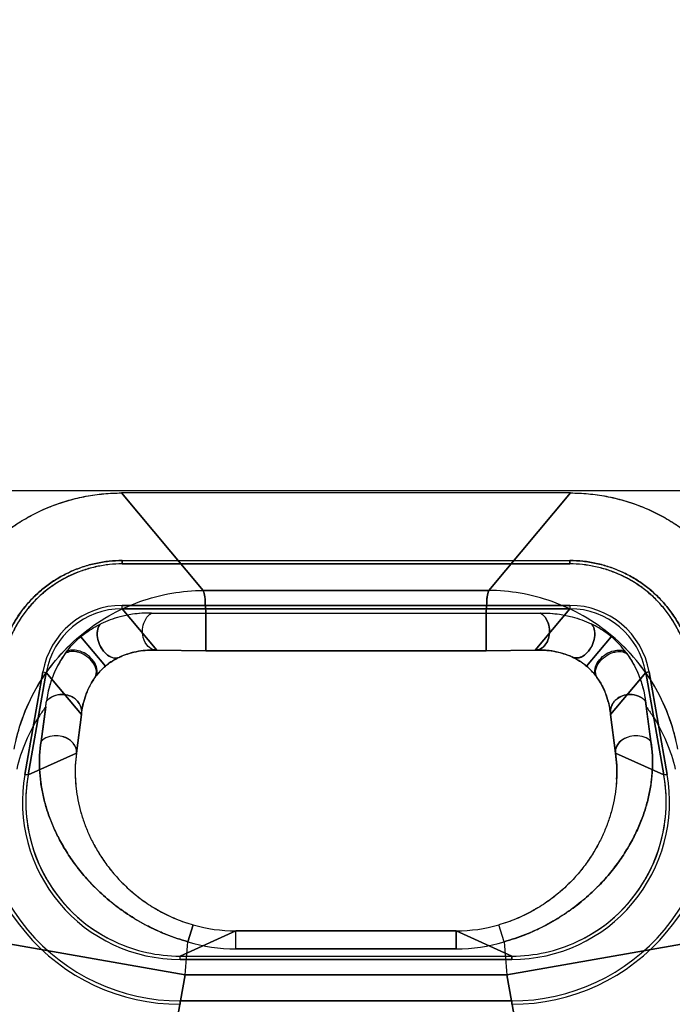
# Model space of a CAD drawing. Header units: millimetres. Extents: x 0 to 297, y 0 to 210.
# Tile 227 of 256: x 58.469 to 58.587, y 160.455 to 160.634. Entities that reach past the tile are written whole.
import ezdxf

# ---------------------------------------------------------------- set-up
doc = ezdxf.new("R2010")
doc.units = ezdxf.units.MM
doc.header["$LTSCALE"] = 16.335
doc.layers.get('0').update_dxf_attribs({"linetype": 'CONTINUOUS'})
for name, color, linetype in [('AXES_REF', 7, 'CONTINUOUS'), ('INTFCLR_1', 7, 'CONTINUOUS'), ('INTFCLR_144815', 7, 'CONTINUOUS'), ('INTFCLR_72935', 7, 'CONTINUOUS')]:
    doc.layers.add(name, color=color, linetype=linetype)

msp = doc.modelspace()

# ---------------------------------------------------------------- linework, layer by layer
at = {"color": 7, "linetype": 'Continuous'}
for radius in [6.787079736, 6.7865, 6.743039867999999]:
    msp.add_circle((57.4637311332, 154.7114782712), radius, dxfattribs=at)
msp.add_arc((57.4637311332, 154.7114782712), 6.72, 278.2771290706, 261.7228709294, dxfattribs=at)
at = {"layer": 'AXES_REF', "color": 9, "linetype": 'Continuous'}
msp.add_circle((57.4637311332, 154.7114782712), 6.191158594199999, dxfattribs=at)
at = {"layer": 'INTFCLR_1', "color": 9, "linetype": 'Continuous'}
for p, q in [((58.4871835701, 160.5479506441), (58.5020201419, 160.5302691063)), ((58.5538335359, 160.5302691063), (58.5686701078, 160.5479506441)), ((58.5538335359, 160.5302691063), (58.5020201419, 160.5302691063)), ((58.48728821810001, 160.5269503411), (58.4872881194, 160.527562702)), ((58.4872881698, 160.5269506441), (58.493584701, 160.5194467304)), ((58.56226897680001, 160.5194467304), (58.568565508, 160.5269506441)), ((58.5685655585, 160.527562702), (58.5685654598, 160.5269503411)), ((58.4926045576, 160.5261533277), (58.5024717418, 160.5260686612)), ((58.5024717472, 160.5192920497), (58.5024719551, 160.5260687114)), ((58.5533819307, 160.5260687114), (58.5024717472, 160.5260687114)), ((58.5533819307, 160.5260687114), (58.563249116, 160.5261533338)), ((58.5533819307, 160.5260687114), (58.5533819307, 160.5192920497)), ((58.4797718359, 160.5218722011), (58.4842550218, 160.5165405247)), ((58.57608187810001, 160.5218722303), (58.5715986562, 160.5165405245)), ((58.4935847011, 160.5194467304), (58.5024717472, 160.5192941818)), ((58.5024717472, 160.5192941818), (58.5533819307, 160.5192941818)), ((58.5533819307, 160.5192941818), (58.56226897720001, 160.5194467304)), ((58.4729065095, 160.5154950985), (58.4735095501, 160.5153886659)), ((58.479896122, 160.5077772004), (58.4735092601, 160.515388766)), ((58.58234441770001, 160.515388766), (58.5759575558, 160.5077772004)), ((58.5823441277, 160.5153886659), (58.5829471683, 160.5154950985)), ((58.4725645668, 160.5028765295), (58.4735559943, 160.5101640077)), ((58.5824204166, 160.5091888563), (58.5832891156, 160.5028765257)), ((58.478989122, 160.5007639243), (58.479896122, 160.5077772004)), ((58.5759575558, 160.5077772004), (58.5768645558, 160.5007639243)), ((58.4702310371, 160.4967970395), (58.478989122, 160.5007639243)), ((58.5768645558, 160.5007639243), (58.5856226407, 160.4967970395)), ((58.47023191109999, 160.4967969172), (58.46962880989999, 160.4969031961)), ((58.5862248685, 160.4969031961), (58.5856217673, 160.4967969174)), ((58.4992290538, 160.4665472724), (58.5001924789, 160.4696101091)), ((58.5566246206, 160.4665472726), (58.5556611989, 160.4696101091)), ((58.49780768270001, 160.4639506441), (58.5079155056, 160.4685288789)), ((58.5079155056, 160.4652659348), (58.5079155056, 160.468529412)), ((58.54793817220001, 160.4685288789), (58.5079155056, 160.4685288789)), ((58.54793817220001, 160.4652659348), (58.54793817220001, 160.468529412)), ((58.54793817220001, 160.4685288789), (58.5580459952, 160.4639506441)), ((58.498710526, 160.4605354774), (58.4643734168, 160.4665900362)), ((58.5914802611, 160.4665900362), (58.55714315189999, 160.4605354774)), ((58.4978078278, 160.4633403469), (58.4978075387, 160.4639527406)), ((58.5079155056, 160.4652659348), (58.54793817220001, 160.4652659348)), ((58.5580459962, 160.4639527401), (58.5580459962, 160.4633403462)), ((58.4777233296, 160.3415111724), (58.498710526, 160.4605354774)), ((58.55714315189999, 160.4605354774), (58.498710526, 160.4605354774)), ((58.55714315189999, 160.4605354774), (58.5781303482, 160.3415111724)), ((58.4978075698, 160.4558171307), (58.4978077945, 160.4552045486)), ((58.5580458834, 160.4552045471), (58.558046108, 160.4558171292))]:
    msp.add_line(p, q, dxfattribs=at)
at = {"layer": 'INTFCLR_1', "color": 6, "linetype": 'Continuous'}
for p, q in [((58.5686701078, 160.5479506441), (58.4871835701, 160.5479506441)), ((58.4872881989, 160.535689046), (58.4872881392, 160.5350758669)), ((58.4872881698, 160.5357006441), (58.568565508, 160.5357006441)), ((58.5685655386, 160.5350758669), (58.56856547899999, 160.535689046)), ((58.568565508, 160.5350882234), (58.4872881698, 160.5350882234)), ((58.4872881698, 160.5275630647), (58.568565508, 160.5275630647)), ((58.568565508, 160.5269506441), (58.4872881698, 160.5269506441)), ((58.4696279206, 160.4969033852), (58.4729061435, 160.5154951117)), ((58.4735092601, 160.515388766), (58.4702310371, 160.4967970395)), ((58.5856226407, 160.4967970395), (58.58234441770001, 160.515388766)), ((58.5829475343, 160.5154951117), (58.58622575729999, 160.4969033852)), ((58.49780768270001, 160.4639506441), (58.5580459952, 160.4639506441)), ((58.5580459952, 160.4633382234), (58.49780768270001, 160.4633382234)), ((58.49780768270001, 160.4558130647), (58.5580459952, 160.4558130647))]:
    msp.add_line(p, q, dxfattribs=at)
for centre, radius, start, end in [((58.4872860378, 160.5129617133), 0.0146009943, 89.9916341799, 170.0083660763), ((58.4872845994, 160.5129633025), 0.0139868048, 89.99785282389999, 170.001120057), ((58.56856764, 160.5129617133), 0.0146009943, 9.991633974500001, 90.0083661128), ((58.56856895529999, 160.5129634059), 0.0139868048, 9.9978529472, 90.0011212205), ((58.49779432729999, 160.4919398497), 0.0367352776, 170.0045491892, 270.020828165), ((58.4977943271, 160.4919398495), 0.0361226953, 170.0046259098, 270.0211814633), ((58.55805934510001, 160.4919398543), 0.0367352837, 269.9791803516, 9.9954422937), ((58.55805934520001, 160.4919398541), 0.0361227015, 269.9788274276, 9.9953652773), ((58.4977943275, 160.4919398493), 0.0285994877, 170.0058428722, 270.0267535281), ((58.4978328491, 160.4919418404), 0.0280271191, 170.0064731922, 194.9921375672), ((58.5580593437, 160.4919398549), 0.0285994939, 269.9732598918, 9.9941438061), ((58.5580719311, 160.4919346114), 0.0279758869, 294.9805463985, 10.0015757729), ((58.4977819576, 160.4919347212), 0.027976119, 195.0050156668, 245.0186708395), ((58.4978067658, 160.4919747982), 0.0280241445, 245.0199985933, 270.0018744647), ((58.5580473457, 160.4919728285), 0.0280221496, 269.997238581, 294.9808983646)]:
    msp.add_arc(centre, radius, start, end, dxfattribs=at)
at = {"layer": 'INTFCLR_1', "color": 9, "linetype": 'Continuous'}
for centre, radius, start, end in [((58.82087597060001, 160.5398105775), 0.2404136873, 187.0833764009, 187.3176962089), ((58.5041078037, 160.4973800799), 0.0253455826, 172.3276211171, 183.1010421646), ((58.5079149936, 160.4966479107), 0.0281190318, 254.0596422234, 270.0010433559), ((58.5479386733, 160.496647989), 0.0281191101, 269.9989789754, 285.9403354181), ((56.9227400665, 160.5994939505), 1.5820848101, 354.9610750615, 355.1796028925), ((58.5079249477, 160.4954142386), 0.0301483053, 253.2355811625, 269.9820556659), ((58.5479283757, 160.495416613), 0.0301506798, 270.0186165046, 286.7637561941), ((60.1324888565, 160.5994409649), 1.5814578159, 184.8203862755, 185.0390007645)]:
    msp.add_arc(centre, radius, start, end, dxfattribs=at)
at = {"layer": 'INTFCLR_1', "color": 6, "linetype": 'Continuous'}
for points, knots in [([(58.4528464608, 160.5191383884), (58.4530347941, 160.5202064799), (58.4535107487, 160.5223265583), (58.4545170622, 160.5254245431), (58.4558063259, 160.5284137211), (58.4573655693, 160.5312670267), (58.4591820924, 160.5339596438), (58.46123944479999, 160.5364697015), (58.4635206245, 160.5387766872), (58.4660060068, 160.5408609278), (58.4686744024, 160.5427048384), (58.471503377, 160.5442929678), (58.4744699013, 160.54561229), (58.4775488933, 160.5466502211), (58.4807129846, 160.5473987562), (58.4839337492, 160.547850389), (58.4861006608, 160.5479506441), (58.4871835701, 160.5479506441)], [0, 0, 0, 0, 0.0668459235, 0.1336927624, 0.2004837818, 0.2671935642, 0.3338090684, 0.4003837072, 0.4669352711, 0.5334824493, 0.6000118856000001, 0.6665555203, 0.7331501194, 0.7998260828, 0.8665291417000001, 0.9332563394, 1, 1, 1, 1]), ([(58.56867010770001, 160.5479506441), (58.5697546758, 160.5479506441), (58.57192519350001, 160.5478500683), (58.5751508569, 160.5473970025), (58.5783185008, 160.5466463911), (58.5813992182, 160.5456063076), (58.5843663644, 160.5442849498), (58.5871955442, 160.5426947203), (58.5898636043, 160.5408488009), (58.5923477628, 160.5387631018), (58.5946270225, 160.5364554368), (58.5966822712, 160.5339452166), (58.5984966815, 160.5312528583), (58.6000535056, 160.5284008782), (58.6013401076, 160.5254148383), (58.6023441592, 160.5223214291), (58.6028191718, 160.5202048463), (58.6030072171, 160.5191383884)], [0, 0, 0, 0, 0.0668458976, 0.1336927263, 0.2004837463, 0.2671935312, 0.3338090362, 0.400383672, 0.4669352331, 0.5334824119, 0.6000118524, 0.6665554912, 0.73315009, 0.7998260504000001, 0.8665291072, 0.9332563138, 1, 1, 1, 1]), ([(58.4872881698, 160.535700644), (58.4865005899, 160.5357007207), (58.48490468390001, 160.5356121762), (58.4825106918, 160.5352196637), (58.4801279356, 160.5345660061), (58.4778079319, 160.5336562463), (58.47561577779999, 160.5325154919), (58.4735924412, 160.5311679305), (58.4717526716, 160.5296262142), (58.47008451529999, 160.5278817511), (58.468586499, 160.5259396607), (58.4672835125, 160.5238192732), (58.4662129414, 160.521574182), (58.4653989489, 160.5192633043), (58.4650299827, 160.5176900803), (58.4648921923, 160.5169081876)], [0, 0, 0, 0, 0.07448509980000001, 0.1508136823, 0.2290298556, 0.307717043, 0.3860546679, 0.4622959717, 0.5371773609, 0.612604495, 0.6901286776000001, 0.7687085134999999, 0.8475354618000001, 0.9249132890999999, 1, 1, 1, 1]), ([(58.5909614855, 160.5169081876), (58.5908246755, 160.5176845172), (58.5904599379, 160.5192425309), (58.5896565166, 160.52153373), (58.5885977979, 160.5237676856), (58.5872990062, 160.5258942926), (58.5857942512, 160.5278538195), (58.5841171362, 160.5296116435), (58.5822792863, 160.5311537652), (58.5802734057, 160.5324934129), (58.5781018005, 160.5336300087), (58.5757888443, 160.5345452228), (58.5733922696, 160.5352097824), (58.570974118, 160.5356103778), (58.5693598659, 160.5357007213), (58.5685655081, 160.535700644)], [0, 0, 0, 0, 0.0745524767, 0.1509807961, 0.2292183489, 0.3079139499, 0.3862044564, 0.4624332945, 0.5372331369, 0.6126412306, 0.6901179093, 0.7686076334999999, 0.8474540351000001, 0.9248738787, 1, 1, 1, 1]), ([(58.4872881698, 160.5350882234), (58.4865235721, 160.5350882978), (58.48497230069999, 160.5350019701), (58.4826431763, 160.5346193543), (58.4803217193, 160.5339820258), (58.4780610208, 160.5330960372), (58.4759264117, 160.5319851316), (58.47396131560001, 160.5306777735), (58.4721762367, 160.5291815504), (58.47055665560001, 160.527488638), (58.46909782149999, 160.5255977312), (58.4678266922, 160.5235306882), (58.4667819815, 160.5213417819), (58.4659884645, 160.5190916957), (58.4656291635, 160.5175614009), (58.465495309, 160.5168018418)], [0, 0, 0, 0, 0.0743165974, 0.150660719, 0.2290133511, 0.3078648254, 0.3862250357, 0.4624617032, 0.5368207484, 0.6121572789, 0.6897410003, 0.7685183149, 0.8475763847, 0.9250355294, 1, 1, 1, 1]), ([(58.59035836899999, 160.5168018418), (58.5902256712, 160.5175548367), (58.5898712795, 160.5190675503), (58.5890900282, 160.5212948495), (58.5880592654, 160.5234703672), (58.586794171, 160.5255428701), (58.5853294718, 160.5274521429), (58.58370074, 160.5291603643), (58.5819172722, 160.5306585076), (58.5799688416, 160.5319595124), (58.5778533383, 160.533067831), (58.5755969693, 160.5339607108), (58.5732599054, 160.5346094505), (58.5709062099, 160.5350001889), (58.5693367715, 160.5350882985), (58.568565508, 160.5350882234)], [0, 0, 0, 0, 0.0743166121, 0.1506607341, 0.2290133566, 0.3078648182, 0.3862250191, 0.4624616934, 0.5368207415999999, 0.6121572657, 0.6897409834, 0.76851829, 0.8475763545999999, 0.9250355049, 1, 1, 1, 1])]:
    msp.add_open_spline(points, degree=3, knots=knots, dxfattribs=at)
at = {"layer": 'INTFCLR_1', "color": 9, "linetype": 'Continuous'}
for points, knots in [([(58.4676830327, 160.5014568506), (58.4683852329, 160.5052959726), (58.4704795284, 160.5110456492), (58.4750939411, 160.5177102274), (58.4795462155, 160.5221864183), (58.4847244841, 160.5257929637), (58.490367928, 160.5283838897), (58.4961855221, 160.5299089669), (58.5001073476, 160.5302569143), (58.5020201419, 160.5302691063)], [0, 0, 0, 0, 0.2414202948, 0.3694300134, 0.4995741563, 0.6297182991, 0.7577280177, 0.8816758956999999, 1, 1, 1, 1]), ([(58.5020201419, 160.5302691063), (58.5023230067, 160.529547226), (58.5023615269, 160.5280897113), (58.5024528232, 160.5266956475), (58.5024717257, 160.5260685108)], [0, 0, 0, 0, 0.5551027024, 1, 1, 1, 1]), ([(58.5533819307, 160.5260687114), (58.5534000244, 160.5266686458), (58.55349060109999, 160.5280628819), (58.5535200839, 160.5295223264), (58.5538335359, 160.5302691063)], [0, 0, 0, 0, 0.4256475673, 1, 1, 1, 1]), ([(58.5881706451, 160.5014568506), (58.5878264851, 160.5033384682), (58.58680321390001, 160.5071396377), (58.5848524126, 160.5113821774), (58.5827295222, 160.5148625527), (58.5802448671, 160.5182292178), (58.5763073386, 160.5221861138), (58.5711292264, 160.5257930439), (58.5654857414, 160.5283838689), (58.559668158, 160.5299089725), (58.5557463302, 160.5302569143), (58.5538335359, 160.5302691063)], [0, 0, 0, 0, 0.1182099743, 0.2420382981, 0.2870462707, 0.3700382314, 0.5000568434, 0.6300754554, 0.757961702, 0.8817900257, 1, 1, 1, 1]), ([(58.4926045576, 160.5261533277), (58.4914505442, 160.5261783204), (58.48951110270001, 160.5260594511), (58.4864106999, 160.52543035), (58.4845137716, 160.5247352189), (58.4834056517, 160.5242065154)], [0, 0, 0, 0, 0.3653598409, 0.6113751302, 1, 1, 1, 1]), ([(58.4935847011, 160.5194467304), (58.49335, 160.5194393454), (58.4926348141, 160.5195493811), (58.4915202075, 160.5204510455), (58.4909643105, 160.5220161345), (58.49096358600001, 160.5241197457), (58.4917420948, 160.5256537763), (58.4926045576, 160.5261533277)], [0, 0, 0, 0, 0.0833533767, 0.2501917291, 0.4793044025, 0.6462033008, 1, 1, 1, 1]), ([(58.56226897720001, 160.5194467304), (58.5625036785, 160.5194393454), (58.5632189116, 160.519549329), (58.5643330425, 160.5204514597), (58.5648894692, 160.5220161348), (58.5648900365, 160.5241197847), (58.56411158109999, 160.5256537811), (58.563249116, 160.5261533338)], [0, 0, 0, 0, 0.0833550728, 0.2501974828, 0.4792939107, 0.6461954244, 1, 1, 1, 1]), ([(58.563249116, 160.5261533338), (58.5636336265, 160.526161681), (58.5647855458, 160.5261551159), (58.5667077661, 160.5259839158), (58.5694309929, 160.5254342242), (58.571329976, 160.5247396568), (58.57244277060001, 160.5242090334)], [0, 0, 0, 0, 0.1217770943, 0.364573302, 0.6096459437, 1, 1, 1, 1]), ([(58.4797718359, 160.5218722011), (58.4800844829, 160.5221354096), (58.4812223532, 160.5230227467), (58.48247392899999, 160.5237596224), (58.4834056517, 160.5242065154)], [0, 0, 0, 0, 0.2834098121, 1, 1, 1, 1]), ([(58.48688791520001, 160.5181970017), (58.4867059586, 160.518090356), (58.48603547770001, 160.5178788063), (58.4848710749, 160.5182758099), (58.4838018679, 160.5192877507), (58.4830508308, 160.5206069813), (58.4826141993, 160.5222948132), (58.482870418, 160.5237054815), (58.4834056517, 160.5242065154)], [0, 0, 0, 0, 0.0728072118, 0.2336703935, 0.3928806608, 0.5765480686, 0.7469083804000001, 1, 1, 1, 1]), ([(58.57244277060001, 160.5242090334), (58.5726080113, 160.5240544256), (58.5730437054, 160.5234184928), (58.5731748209, 160.5221189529), (58.57280386, 160.5206021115), (58.5720384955, 160.5192940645), (58.57087726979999, 160.5181367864), (58.56952600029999, 160.517868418), (58.5689619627, 160.5181987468)], [0, 0, 0, 0, 0.078285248, 0.2595540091, 0.4302750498, 0.6143225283, 0.7738718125, 1, 1, 1, 1]), ([(58.57608187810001, 160.5218722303), (58.5757688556, 160.522135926), (58.5746289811, 160.5230238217), (58.5733761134, 160.5237624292), (58.57244277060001, 160.5242090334)], [0, 0, 0, 0, 0.2834458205, 1, 1, 1, 1]), ([(58.4769170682, 160.5187725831), (58.4770940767, 160.5190190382), (58.4779414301, 160.520141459), (58.4789269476, 160.5211630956), (58.4797718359, 160.5218722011)], [0, 0, 0, 0, 0.2157430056, 1, 1, 1, 1]), ([(58.5789354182, 160.5187743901), (58.5787584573, 160.519020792), (58.5779114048, 160.5201426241), (58.5769249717, 160.5211619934), (58.57608187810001, 160.5218722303)], [0, 0, 0, 0, 0.21580247, 1, 1, 1, 1]), ([(58.48688791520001, 160.5181970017), (58.4870296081, 160.5182619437), (58.4875813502, 160.5185031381), (58.4886854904, 160.518898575), (58.49076423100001, 160.5193954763), (58.49246708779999, 160.5195006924), (58.4935847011, 160.5194467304)], [0, 0, 0, 0, 0.06807901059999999, 0.2629695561, 0.5112822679, 1, 1, 1, 1]), ([(58.56226897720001, 160.5194467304), (58.5625486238, 160.5194602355), (58.5633858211, 160.5194775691), (58.5647844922, 160.5193904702), (58.5667659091, 160.5190402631), (58.5681519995, 160.5185696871), (58.5689619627, 160.5181987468)], [0, 0, 0, 0, 0.1223166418, 0.3656786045, 0.6107925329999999, 1, 1, 1, 1]), ([(58.57363481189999, 160.5142817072), (58.5734917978, 160.5144507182), (58.5731496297, 160.5150909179), (58.57330014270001, 160.5163402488), (58.5741006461, 160.5176040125), (58.5752720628, 160.5185811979), (58.57689051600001, 160.519297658), (58.5783427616, 160.5192346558), (58.5789354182, 160.5187743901)], [0, 0, 0, 0, 0.07517313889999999, 0.2381354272, 0.3960951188, 0.5770582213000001, 0.7452151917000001, 1, 1, 1, 1]), ([(58.4842550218, 160.5165405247), (58.484498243, 160.5167456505), (58.4853223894, 160.5173799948), (58.4862328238, 160.5178963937), (58.48688791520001, 160.5181970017)], [0, 0, 0, 0, 0.3062458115, 1, 1, 1, 1]), ([(58.5689619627, 160.5181987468), (58.5691484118, 160.5181132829), (58.5700825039, 160.5176571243), (58.570960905, 160.5170789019), (58.5715986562, 160.5165405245)], [0, 0, 0, 0, 0.1972687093, 1, 1, 1, 1]), ([(58.5789354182, 160.5187743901), (58.5790084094, 160.5186730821), (58.5793503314, 160.5181870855), (58.5799531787, 160.5172304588), (58.5806925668, 160.5158172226), (58.5816572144, 160.5134917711), (58.5821216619, 160.511544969), (58.5822971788, 160.5101643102)], [0, 0, 0, 0, 0.04015534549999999, 0.1910866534, 0.3632467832, 0.5524169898, 1, 1, 1, 1]), ([(58.4822179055, 160.5142803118), (58.4823290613, 160.5144419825), (58.4829243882, 160.5152646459), (58.4836280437, 160.5160129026), (58.4842550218, 160.5165405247)], [0, 0, 0, 0, 0.1931752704, 1, 1, 1, 1]), ([(58.5715986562, 160.5165405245), (58.5718403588, 160.5163369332), (58.5725881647, 160.5156481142), (58.5732383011, 160.5148581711), (58.57363481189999, 160.5142817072)], [0, 0, 0, 0, 0.3111406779, 1, 1, 1, 1]), ([(58.57363481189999, 160.5142817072), (58.57401599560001, 160.5137274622), (58.5746486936, 160.5126264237), (58.5755126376, 160.5104649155), (58.5758512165, 160.5088318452), (58.5759575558, 160.5077772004)], [0, 0, 0, 0, 0.2895265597, 0.5437663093, 1, 1, 1, 1]), ([(58.479896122, 160.5077772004), (58.47994857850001, 160.5080430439), (58.479980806, 160.5088427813), (58.47937844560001, 160.5102305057), (58.4779603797, 160.5111985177), (58.4758439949, 160.5116147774), (58.4742004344, 160.5109719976), (58.4735559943, 160.5101640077)], [0, 0, 0, 0, 0.09246025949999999, 0.2683065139, 0.4900435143, 0.6473441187, 1, 1, 1, 1]), ([(58.5759575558, 160.5077772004), (58.57577256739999, 160.5087147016), (58.5764384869, 160.5103112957), (58.5780896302, 160.511228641), (58.5800109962, 160.5116209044), (58.58165285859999, 160.5109721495), (58.5822971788, 160.5101643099)], [0, 0, 0, 0, 0.3296709, 0.4844663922, 0.6435078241, 1, 1, 1, 1]), ([(58.582420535, 160.509188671), (58.5828205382, 160.5086555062), (58.5852204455, 160.5052362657), (58.5869207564, 160.5012771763), (58.5876791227, 160.4978469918)], [0, 0, 0, 0, 0.1594749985, 1, 1, 1, 1]), ([(58.478989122, 160.5007639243), (58.47916323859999, 160.5015868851), (58.4783203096, 160.502993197), (58.4767262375, 160.5037178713), (58.4748560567, 160.5040692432), (58.4732205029, 160.5036148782), (58.4725645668, 160.5028765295)], [0, 0, 0, 0, 0.3066250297, 0.4693230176, 0.6399910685, 1, 1, 1, 1]), ([(58.5832891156, 160.5028765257), (58.5826331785, 160.5036148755), (58.5809976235, 160.5040692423), (58.5791274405, 160.5037178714), (58.5775333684, 160.502993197), (58.5766904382, 160.5015868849), (58.5768645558, 160.5007639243)], [0, 0, 0, 0, 0.360009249, 0.5306772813, 0.6933751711, 1, 1, 1, 1]), ([(58.4992290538, 160.4665472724), (58.4978968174, 160.4669196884), (58.4959340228, 160.467584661), (58.4934184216, 160.4686667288), (58.4910427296, 160.469844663), (58.4888034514, 160.4711713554), (58.4867190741, 160.4726319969), (58.4848007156, 160.4741138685), (58.482633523, 160.4760521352), (58.480708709, 160.4781186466), (58.4793359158, 160.4797915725), (58.4781192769, 160.4814277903), (58.4767824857, 160.4834635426), (58.4754481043, 160.485925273), (58.4743649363, 160.4883532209), (58.4735243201, 160.4907489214), (58.472901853, 160.4931139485), (58.47248594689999, 160.4954700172), (58.4721967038, 160.4987222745), (58.4723165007, 160.5012124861), (58.4725645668, 160.5028765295)], [0, 0, 0, 0, 0.0846909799, 0.1265602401, 0.1675980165, 0.2469750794, 0.2855937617, 0.3233756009, 0.3953349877, 0.4633136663, 0.4960537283, 0.5277866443, 0.5881133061, 0.6449782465, 0.699037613, 0.7507133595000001, 0.8002435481, 0.8486089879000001, 0.8969957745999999, 1, 1, 1, 1]), ([(58.5832891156, 160.5028765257), (58.5835336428, 160.5012103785), (58.5836581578, 160.4987140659), (58.58336481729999, 160.4954497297), (58.5829446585, 160.4930838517), (58.582320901, 160.4907207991), (58.58148045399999, 160.4883376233), (58.5804036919, 160.4859163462), (58.5793046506, 160.4838929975), (58.57828290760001, 160.4822621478), (58.577133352, 160.480579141), (58.5754912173, 160.4784848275), (58.5736199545, 160.4764785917), (58.5719411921, 160.4749125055), (58.57009577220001, 160.4733346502), (58.56808596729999, 160.4718589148), (58.5659254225, 160.4705028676), (58.5636105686, 160.4692081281), (58.5605325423, 160.4677912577), (58.5579509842, 160.4669155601), (58.5566246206, 160.4665472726)], [0, 0, 0, 0, 0.1030996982, 0.1517991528, 0.2004966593, 0.250021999, 0.3012693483, 0.3550415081, 0.4120967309, 0.4420700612, 0.4728369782, 0.5368457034, 0.6047964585, 0.6405622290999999, 0.6773607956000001, 0.7534066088, 0.7929243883, 0.8334832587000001, 0.9157234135, 1, 1, 1, 1]), ([(58.5768645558, 160.5007639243), (58.5770591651, 160.4993193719), (58.57715992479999, 160.4971541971), (58.5769362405, 160.4943125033), (58.5766103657, 160.4922410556), (58.57612234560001, 160.4901743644), (58.575463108, 160.4880965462), (58.57461520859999, 160.485995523), (58.5735552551, 160.4838691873), (58.5722637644, 160.4817355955), (58.5707206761, 160.4796187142), (58.5692278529, 160.4779141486), (58.5678908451, 160.4765862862), (58.5664209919, 160.4752616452), (58.5648189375, 160.4740222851), (58.5630926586, 160.4728874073), (58.5612464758, 160.4718098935), (58.5587899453, 160.4706331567), (58.5567223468, 160.4699131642), (58.5556611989, 160.4696101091)], [0, 0, 0, 0, 0.1067813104, 0.1577540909, 0.2086885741, 0.2602328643, 0.3131777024, 0.3682308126, 0.4260461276, 0.4870443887, 0.5507229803, 0.6177162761, 0.6527846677, 0.6887207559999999, 0.7626246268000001, 0.8008675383, 0.8400096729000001, 0.9191541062, 1, 1, 1, 1]), ([(58.478799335, 160.4960089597), (58.47882904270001, 160.4954492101), (58.47893601, 160.4942010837), (58.4792380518, 160.4922675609), (58.4797243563, 160.4901988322), (58.4803857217, 160.4881094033), (58.4812353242, 160.4860005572), (58.4822942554, 160.4838778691), (58.4835821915, 160.4817471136), (58.4851249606, 160.4796286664), (58.4869400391, 160.4775549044), (58.488669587, 160.4759168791), (58.4902003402, 160.4746680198), (58.4918606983, 160.473446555), (58.4936482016, 160.4723368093), (58.4955485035, 160.4713586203), (58.497555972, 160.4704620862), (58.499126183, 160.4699147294), (58.5001924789, 160.4696101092)], [0, 0, 0, 0, 0.0464645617, 0.1037612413, 0.162063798, 0.2224540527, 0.2852567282, 0.3503329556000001, 0.4188795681, 0.4914042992, 0.5672854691, 0.6470171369, 0.6885299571, 0.7309846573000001, 0.8178223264, 0.8625491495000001, 0.9080755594, 1, 1, 1, 1])]:
    msp.add_open_spline(points, degree=3, knots=knots, dxfattribs=at)
at = {"layer": 'INTFCLR_1', "color": 7, "linetype": 'Continuous'}
for points, knots in [([(58.4822179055, 160.5142803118), (58.482360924, 160.5144493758), (58.4827030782, 160.5150896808), (58.4825525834, 160.5163391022), (58.4817520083, 160.5176028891), (58.4805805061, 160.5185799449), (58.4789619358, 160.5192962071), (58.47750969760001, 160.5192329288), (58.4769170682, 160.5187725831)], [0, 0, 0, 0, 0.07518522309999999, 0.2381590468, 0.3961133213, 0.5770656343, 0.7452146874, 1, 1, 1, 1]), ([(58.4823695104, 160.5145060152), (58.4825122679, 160.5146669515), (58.4828580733, 160.5152910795), (58.4827074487, 160.5165278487), (58.48191880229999, 160.5177898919), (58.4807594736, 160.5187857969), (58.4791700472, 160.5195334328), (58.4777249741, 160.5195237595), (58.477134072, 160.5190809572)], [0, 0, 0, 0, 0.0736077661, 0.2353425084, 0.3944774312, 0.5776473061, 0.7473499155, 1, 1, 1, 1]), ([(58.477134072, 160.5190809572), (58.4769984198, 160.5189008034), (58.4765236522, 160.5182156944), (58.47574504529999, 160.5169821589), (58.47487194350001, 160.5151942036), (58.47404740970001, 160.5129323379), (58.47368428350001, 160.5111804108), (58.4735559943, 160.5101640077)], [0, 0, 0, 0, 0.0696907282, 0.2575060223, 0.4501916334, 0.6834092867, 1, 1, 1, 1]), ([(58.479896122, 160.5077772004), (58.4799747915, 160.5085574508), (58.4802136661, 160.5098921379), (58.48096937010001, 160.5121865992), (58.4817483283, 160.5136412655), (58.4823695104, 160.5145060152)], [0, 0, 0, 0, 0.3249958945, 0.5587458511, 1, 1, 1, 1])]:
    msp.add_open_spline(points, degree=3, knots=knots, dxfattribs=at)
at = {"layer": 'INTFCLR_144815', "color": 6, "linetype": 'Continuous'}
msp.add_line((57.9121514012, 160.5484094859), (59.1437022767, 160.5484094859), dxfattribs=at)
at = {"layer": 'INTFCLR_72935', "color": 9, "linetype": 'Continuous'}
for p, q in [((58.5020201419, 160.5302691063), (58.48718357, 160.5479506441)), ((58.5686701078, 160.5479506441), (58.5538335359, 160.5302691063)), ((58.5020201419, 160.5302691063), (58.5538335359, 160.5302691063)), ((58.4872881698, 160.5269503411), (58.4872881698, 160.527562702)), ((58.493584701, 160.5194467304), (58.4872881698, 160.5269506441)), ((58.568565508, 160.5269506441), (58.56226897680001, 160.5194467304)), ((58.5685655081, 160.527562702), (58.5685655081, 160.5269503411)), ((58.5024717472, 160.5260687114), (58.4926045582, 160.5261533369)), ((58.5024717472, 160.5260687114), (58.5024717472, 160.5192920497)), ((58.5533819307, 160.5260687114), (58.5024717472, 160.5260687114)), ((58.56324912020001, 160.5261533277), (58.5533819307, 160.5260687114)), ((58.5533819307, 160.5192920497), (58.5533827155, 160.5260687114)), ((58.4842550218, 160.5165405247), (58.4797717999, 160.5218722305)), ((58.57159865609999, 160.5165405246), (58.5760818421, 160.521872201)), ((58.5024717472, 160.5192941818), (58.4935847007, 160.5194467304)), ((58.5533819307, 160.5192941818), (58.5024717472, 160.5192941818)), ((58.5622689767, 160.5194467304), (58.5533819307, 160.5192941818)), ((58.4729065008, 160.5154950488), (58.47350955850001, 160.5153887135)), ((58.4735092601, 160.515388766), (58.479896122, 160.5077772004)), ((58.5759575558, 160.5077772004), (58.58234441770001, 160.515388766)), ((58.5829471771, 160.5154950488), (58.5823441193, 160.5153887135)), ((58.58328911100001, 160.5028765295), (58.5822976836, 160.5101640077)), ((58.4734332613, 160.5091888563), (58.47256456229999, 160.5028765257)), ((58.479896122, 160.5077772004), (58.478989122, 160.5007639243)), ((58.5768645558, 160.5007639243), (58.5759575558, 160.5077772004)), ((58.478989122, 160.5007639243), (58.4702310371, 160.4967970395)), ((58.5856226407, 160.4967970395), (58.5768645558, 160.5007639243)), ((58.4696288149, 160.4969032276), (58.4702319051, 160.4967968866)), ((58.5856217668, 160.4967969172), (58.5862248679, 160.4969031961)), ((58.5001924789, 160.4696101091), (58.49922905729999, 160.4665472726)), ((58.55662462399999, 160.4665472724), (58.5556611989, 160.4696101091)), ((58.5079155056, 160.4685288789), (58.49780768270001, 160.4639506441)), ((58.5079155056, 160.4652659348), (58.5079155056, 160.468529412)), ((58.5079155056, 160.4685288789), (58.54793817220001, 160.4685288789)), ((58.54793817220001, 160.468529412), (58.54793817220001, 160.4652659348)), ((58.5580459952, 160.4639506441), (58.54793817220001, 160.4685288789)), ((58.4643734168, 160.4665900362), (58.498710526, 160.4605354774)), ((58.55714315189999, 160.4605354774), (58.5914802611, 160.4665900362)), ((58.4978076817, 160.4633403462), (58.4978076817, 160.4639527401)), ((58.54793817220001, 160.4652659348), (58.5079155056, 160.4652659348)), ((58.5580459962, 160.4633403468), (58.5580459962, 160.4639527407)), ((58.498710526, 160.4605354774), (58.4777233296, 160.3415111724)), ((58.498710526, 160.4605354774), (58.55714315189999, 160.4605354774)), ((58.5781303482, 160.3415111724), (58.55714315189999, 160.4605354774)), ((58.4978077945, 160.4552045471), (58.4978075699, 160.4558171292)), ((58.5580461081, 160.4558171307), (58.5580458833, 160.4552045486))]:
    msp.add_line(p, q, dxfattribs=at)
at = {"layer": 'INTFCLR_72935', "color": 6, "linetype": 'Continuous'}
for p, q in [((58.56867010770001, 160.5479506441), (58.4871835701, 160.5479506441)), ((58.4872881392, 160.5350758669), (58.4872881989, 160.535689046)), ((58.4872881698, 160.535700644), (58.5685655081, 160.535700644)), ((58.56856547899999, 160.535689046), (58.5685655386, 160.5350758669)), ((58.4872881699, 160.5350882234), (58.5685655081, 160.5350882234)), ((58.5685655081, 160.5275630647), (58.4872881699, 160.5275630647)), ((58.4872881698, 160.5269506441), (58.568565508, 160.5269506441)), ((58.4729061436, 160.5154951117), (58.4696279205, 160.4969033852)), ((58.4702310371, 160.4967970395), (58.4735092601, 160.515388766)), ((58.58234441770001, 160.515388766), (58.5856226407, 160.4967970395)), ((58.58622575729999, 160.4969033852), (58.5829475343, 160.5154951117)), ((58.49780768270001, 160.4639506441), (58.5580459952, 160.4639506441)), ((58.4978076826, 160.4633382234), (58.5580459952, 160.4633382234)), ((58.5580459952, 160.4558130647), (58.4978076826, 160.4558130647))]:
    msp.add_line(p, q, dxfattribs=at)
for centre, radius, start, end in [((58.4872860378, 160.5129617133), 0.0146009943, 89.9916338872, 170.0083660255), ((58.4872847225, 160.5129634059), 0.0139868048, 89.9988792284, 170.0021470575), ((58.56856764, 160.5129617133), 0.0146009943, 9.9916339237, 90.00836582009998), ((58.5685690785, 160.5129633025), 0.0139868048, 9.9988799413, 90.0021476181), ((58.4977943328, 160.4919398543), 0.0367352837, 170.0045577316, 270.0208194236), ((58.4977943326, 160.4919398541), 0.0361227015, 170.0046347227, 270.0211725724), ((58.5580593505, 160.4919398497), 0.0367352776, 269.9791720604, 9.995450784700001), ((58.5580593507, 160.4919398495), 0.0361226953, 269.9788185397, 9.9953740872), ((58.4977943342, 160.4919398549), 0.0285994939, 170.0058561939, 270.0267401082), ((58.4977817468, 160.4919346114), 0.0279758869, 169.9984242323, 245.0194590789), ((58.5580593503, 160.4919398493), 0.0285994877, 269.9732464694, 9.9941571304), ((58.5580208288, 160.4919418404), 0.0280271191, 345.0078624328, 9.9935268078), ((58.5580717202, 160.4919347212), 0.027976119, 294.9813292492, 344.9949843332), ((58.4978063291, 160.4919728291), 0.0280221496, 245.0191079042, 270.0027676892), ((58.55804691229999, 160.4919747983), 0.0280241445, 269.998124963, 294.9800008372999)]:
    msp.add_arc(centre, radius, start, end, dxfattribs=at)
at = {"layer": 'INTFCLR_72935', "color": 9, "linetype": 'Continuous'}
for centre, radius, start, end in [((58.2349774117, 160.5398106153), 0.2404139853, 352.6823038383, 352.9166234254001), ((58.5517458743, 160.4973800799), 0.0253455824, 356.8989578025, 7.672378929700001), ((58.5079150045, 160.496647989), 0.0281191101, 254.059664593, 270.0010210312), ((58.5479386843, 160.4966479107), 0.0281190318, 269.9989566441, 285.9403577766), ((56.92336482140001, 160.5994409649), 1.5814578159, 354.9609992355, 355.1796137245), ((58.5079253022, 160.495416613), 0.0301506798, 253.2362438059, 269.9813834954), ((58.5479287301, 160.4954142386), 0.0301483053, 270.0179443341, 286.7644188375), ((60.1331136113, 160.5994939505), 1.5820848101, 184.8203971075, 185.0389249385)]:
    msp.add_arc(centre, radius, start, end, dxfattribs=at)
at = {"layer": 'INTFCLR_72935', "color": 6, "linetype": 'Continuous'}
for points, knots in [([(58.4528464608, 160.5191383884), (58.45303506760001, 160.5202080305), (58.4535148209, 160.5223431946), (58.45453102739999, 160.5254647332), (58.4558374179, 160.5284799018), (58.4574139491, 160.5313469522), (58.4592456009, 160.534045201), (58.46131669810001, 160.5365556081), (58.4636098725, 160.5388589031), (58.4661036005, 160.5409350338), (58.4687752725, 160.5427673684), (58.4716025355, 160.5443422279), (58.4745611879, 160.5456470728), (58.4776222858, 160.5466706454), (58.480763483, 160.5474073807), (58.4839582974, 160.5478516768), (58.486109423, 160.5479506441), (58.4871835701, 160.5479506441)], [0, 0, 0, 0, 0.0669429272, 0.134649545, 0.2020436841, 0.2691704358, 0.3360150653, 0.4027512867, 0.4694641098, 0.536045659, 0.6024530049, 0.6688476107, 0.7352235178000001, 0.8014660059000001, 0.8674993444, 0.933796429, 1, 1, 1, 1]), ([(58.56867010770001, 160.5479506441), (58.5697562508, 160.5479506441), (58.5719422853, 160.5478489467), (58.57519286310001, 160.5473902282), (58.5783890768, 160.5466272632), (58.581486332, 160.5455725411), (58.58446165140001, 160.5442372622), (58.5872935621, 160.5426335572), (58.5899600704, 160.5407751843), (58.5924376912, 160.5386798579), (58.5947061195, 160.5363669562), (58.5967480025, 160.5338561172), (58.5985467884, 160.5311689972), (58.6000863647, 160.5283321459), (58.60135737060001, 160.5253666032), (58.6023496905, 160.5222974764), (58.6028206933, 160.5201962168), (58.603007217, 160.5191383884)], [0, 0, 0, 0, 0.0669429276, 0.1346495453, 0.2020436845, 0.2691704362, 0.3360150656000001, 0.402751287, 0.4694641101, 0.5360456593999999, 0.6024530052, 0.6688476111, 0.7352235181, 0.8014660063, 0.8674993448, 0.9337964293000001, 1, 1, 1, 1]), ([(58.4648921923, 160.5169081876), (58.4650290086, 160.517684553), (58.465405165, 160.5192407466), (58.4661875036, 160.5215314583), (58.4672331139, 160.5237508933), (58.46851499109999, 160.5258534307), (58.470012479, 160.5277992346), (58.4717028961, 160.5295651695), (58.4735689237, 160.5311374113), (58.4756025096, 160.5325075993), (58.4777874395, 160.5336584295), (58.4800954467, 160.5345685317), (58.482480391, 160.535222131), (58.4848882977, 160.5355995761), (58.4864960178, 160.5357007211), (58.4872881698, 160.535700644)], [0, 0, 0, 0, 0.0745499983, 0.1510769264, 0.2285625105, 0.3060654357, 0.3835108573, 0.4602971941, 0.5368032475, 0.6138228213, 0.6917426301, 0.7698681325, 0.8479928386, 0.9250884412, 1, 1, 1, 1]), ([(58.5685655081, 160.535700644), (58.5693538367, 160.5357007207), (58.5709517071, 160.5356005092), (58.57334346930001, 160.535227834), (58.5757107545, 160.5345835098), (58.5780039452, 160.5336862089), (58.580180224, 160.5325493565), (58.5822128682, 160.531191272), (58.5840852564, 160.5296266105), (58.5857877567, 160.52786185), (58.5873005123, 160.5259099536), (58.5885975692, 160.5237950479), (58.58965538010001, 160.5215598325), (58.5904452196, 160.51925405), (58.5908240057, 160.5176883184), (58.5909614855, 160.5169081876)], [0, 0, 0, 0, 0.0745499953, 0.1510769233, 0.2285625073, 0.3060654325, 0.3835108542, 0.460297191, 0.5368032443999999, 0.6138228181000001, 0.6917426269, 0.7698681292, 0.8479928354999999, 0.9250884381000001, 1, 1, 1, 1]), ([(58.4872881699, 160.5350882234), (58.4865235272, 160.5350882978), (58.4849714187, 160.5349895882), (58.4826455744, 160.5346286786), (58.4803403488, 160.5340017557), (58.4781068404, 160.5331282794), (58.4759877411, 160.5320215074), (58.4740090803, 160.5306995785), (58.4721865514, 160.5291765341), (58.470529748, 160.527458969), (58.4690574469, 160.5255590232), (58.4677949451, 160.523499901), (58.4667653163, 160.5213236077), (58.4659982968, 160.5190805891), (58.465628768, 160.5175591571), (58.4654953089, 160.5168018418)], [0, 0, 0, 0, 0.0743145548, 0.1508278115, 0.2284084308, 0.3059923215, 0.3834718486, 0.4602992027, 0.5368234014, 0.6138679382, 0.6917878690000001, 0.7699620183, 0.8481650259, 0.9252634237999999, 1, 1, 1, 1]), ([(58.59035836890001, 160.5168018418), (58.5902256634, 160.5175548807), (58.5898589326, 160.5190662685), (58.5890996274, 160.5212941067), (58.5880819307, 160.5234554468), (58.5868338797, 160.5255033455), (58.5853759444, 160.5273980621), (58.5837305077, 160.529117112), (58.581914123, 160.5306474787), (58.57993495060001, 160.5319808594), (58.5778082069, 160.5331008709), (58.5755611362, 160.5339866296), (58.5732391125, 160.5346227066), (58.5708969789, 160.5349885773), (58.569334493, 160.5350882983), (58.5685655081, 160.5350882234)], [0, 0, 0, 0, 0.074314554, 0.1508278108, 0.2284084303, 0.3059923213, 0.3834718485, 0.4602992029, 0.5368234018, 0.6138679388, 0.6917878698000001, 0.7699620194, 0.8481650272, 0.9252634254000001, 1, 1, 1, 1])]:
    msp.add_open_spline(points, degree=3, knots=knots, dxfattribs=at)
at = {"layer": 'INTFCLR_72935', "color": 9, "linetype": 'Continuous'}
for points, knots in [([(58.4676830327, 160.5014568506), (58.46802719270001, 160.5033384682), (58.469050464, 160.5071396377), (58.4710012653, 160.5113821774), (58.4731241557, 160.5148625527), (58.4756088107, 160.5182292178), (58.4795463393, 160.5221861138), (58.48472445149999, 160.5257930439), (58.49036793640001, 160.5283838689), (58.49618551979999, 160.5299089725), (58.5001073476, 160.5302569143), (58.5020201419, 160.5302691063)], [0, 0, 0, 0, 0.1182099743, 0.2420382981, 0.2870462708, 0.3700382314, 0.5000568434, 0.6300754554, 0.757961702, 0.8817900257, 1, 1, 1, 1]), ([(58.5024717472, 160.5260687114), (58.5024536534, 160.5266686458), (58.5023630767, 160.5280628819), (58.502333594, 160.5295223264), (58.5020201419, 160.5302691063)], [0, 0, 0, 0, 0.4256475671, 1, 1, 1, 1]), ([(58.5538335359, 160.5302691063), (58.5535306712, 160.529547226), (58.553492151, 160.5280897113), (58.5534008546, 160.5266956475), (58.55338195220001, 160.5260685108)], [0, 0, 0, 0, 0.5551027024, 1, 1, 1, 1]), ([(58.5881706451, 160.5014568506), (58.5874684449, 160.5052959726), (58.5853741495, 160.5110456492), (58.5807597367, 160.5177102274), (58.57630746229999, 160.5221864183), (58.5711291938, 160.5257929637), (58.5654857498, 160.5283838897), (58.5596681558, 160.5299089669), (58.5557463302, 160.5302569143), (58.5538335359, 160.5302691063)], [0, 0, 0, 0, 0.2414202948, 0.3694300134, 0.4995741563, 0.6297182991, 0.7577280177, 0.8816758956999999, 1, 1, 1, 1]), ([(58.4926045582, 160.5261533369), (58.4922200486, 160.5261616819), (58.4910681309, 160.526155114), (58.4891459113, 160.525983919), (58.4864226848, 160.5254342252), (58.4845237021, 160.5247396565), (58.4834109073, 160.5242090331)], [0, 0, 0, 0, 0.1217768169, 0.3645729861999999, 0.6096457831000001, 1, 1, 1, 1]), ([(58.4935847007, 160.5194467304), (58.4933499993, 160.5194393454), (58.4926347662, 160.519549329), (58.4915206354, 160.5204514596), (58.4909642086, 160.5220161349), (58.4909636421, 160.5241197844), (58.4917420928, 160.5256537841), (58.4926045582, 160.5261533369)], [0, 0, 0, 0, 0.0833550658, 0.2501974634, 0.4792938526, 0.6461953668, 1, 1, 1, 1]), ([(58.56324912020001, 160.5261533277), (58.56347478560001, 160.5260226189), (58.5641032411, 160.5255038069), (58.5647137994, 160.5243547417), (58.5649348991, 160.5228885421), (58.56471630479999, 160.5212989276), (58.5638534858, 160.5198321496), (58.5627130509, 160.5194327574), (58.5622689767, 160.5194467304)], [0, 0, 0, 0, 0.0919036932, 0.282595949, 0.4425675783, 0.6077963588, 0.8434265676, 1, 1, 1, 1]), ([(58.56324912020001, 160.5261533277), (58.5644031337, 160.5261783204), (58.5663425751, 160.5260594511), (58.569442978, 160.52543035), (58.5713399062, 160.5247352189), (58.5724480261, 160.5242065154)], [0, 0, 0, 0, 0.3653598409, 0.6113751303, 1, 1, 1, 1]), ([(58.4797717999, 160.5218722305), (58.48008482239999, 160.5221359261), (58.48122469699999, 160.5230238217), (58.48247756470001, 160.523762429), (58.4834109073, 160.5242090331)], [0, 0, 0, 0, 0.2834458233, 1, 1, 1, 1]), ([(58.4834109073, 160.5242090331), (58.4832456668, 160.5240544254), (58.4828099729, 160.5234184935), (58.4826788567, 160.5221189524), (58.4830498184, 160.5206021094), (58.4838151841, 160.5192940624), (58.4849764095, 160.5181367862), (58.4863276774, 160.5178684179), (58.4868917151, 160.5181987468)], [0, 0, 0, 0, 0.0782851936, 0.2595537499, 0.4302754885, 0.6143230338, 0.7738717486, 1, 1, 1, 1]), ([(58.5689657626, 160.5181970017), (58.56914771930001, 160.518090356), (58.5698182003, 160.5178788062), (58.5709826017, 160.5182758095), (58.57205180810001, 160.5192877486), (58.5728028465, 160.5206069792), (58.57323947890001, 160.5222948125), (58.5729832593, 160.523705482), (58.5724480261, 160.5242065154)], [0, 0, 0, 0, 0.07280721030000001, 0.2336704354, 0.3928801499, 0.5765476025, 0.7469086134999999, 1, 1, 1, 1]), ([(58.5760818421, 160.521872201), (58.575769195, 160.5221354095), (58.5746313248, 160.5230227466), (58.5733797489, 160.5237596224), (58.5724480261, 160.5242065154)], [0, 0, 0, 0, 0.283409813, 1, 1, 1, 1]), ([(58.4769182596, 160.5187743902), (58.47709522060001, 160.5190207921), (58.47794227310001, 160.5201426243), (58.4789287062, 160.5211619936), (58.4797717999, 160.5218722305)], [0, 0, 0, 0, 0.2158024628, 1, 1, 1, 1]), ([(58.5789366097, 160.5187725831), (58.5787596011, 160.5190190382), (58.5779122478, 160.5201414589), (58.57692673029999, 160.5211630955), (58.5760818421, 160.521872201)], [0, 0, 0, 0, 0.2157430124, 1, 1, 1, 1]), ([(58.482218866, 160.5142817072), (58.4823618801, 160.5144507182), (58.4827040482, 160.5150909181), (58.4825535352, 160.5163402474), (58.48175303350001, 160.5176040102), (58.4805816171, 160.518581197), (58.4789631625, 160.5192976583), (58.47751091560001, 160.5192346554), (58.4769182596, 160.5187743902)], [0, 0, 0, 0, 0.0751731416, 0.2381354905, 0.3960945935, 0.5770577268, 0.7452154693, 1, 1, 1, 1]), ([(58.4935847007, 160.5194467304), (58.4933050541, 160.5194602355), (58.4924678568, 160.5194775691), (58.4910691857, 160.5193904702), (58.4890877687, 160.5190402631), (58.4877016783, 160.5185696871), (58.4868917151, 160.5181987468)], [0, 0, 0, 0, 0.1223166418, 0.3656786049, 0.6107925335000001, 1, 1, 1, 1]), ([(58.5689657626, 160.5181970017), (58.56882406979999, 160.5182619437), (58.568140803, 160.5185606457), (58.56676236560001, 160.5190290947), (58.564659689, 160.5194340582), (58.5631070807, 160.5194871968), (58.5622689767, 160.5194467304)], [0, 0, 0, 0, 0.0680536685, 0.3255425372, 0.6336445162, 1, 1, 1, 1]), ([(58.4769182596, 160.5187743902), (58.4768452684, 160.5186730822), (58.4765033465, 160.5181870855), (58.4759004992, 160.5172304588), (58.47516111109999, 160.5158172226), (58.4741964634, 160.5134917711), (58.47373201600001, 160.511544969), (58.4735564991, 160.5101643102)], [0, 0, 0, 0, 0.0401553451, 0.1910866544, 0.3632467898, 0.5524169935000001, 1, 1, 1, 1]), ([(58.4868917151, 160.5181987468), (58.4867052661, 160.5181132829), (58.48577117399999, 160.5176571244), (58.484892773, 160.5170789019), (58.4842550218, 160.5165405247)], [0, 0, 0, 0, 0.1972687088, 1, 1, 1, 1]), ([(58.57159865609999, 160.5165405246), (58.5713554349, 160.5167456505), (58.57053128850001, 160.5173799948), (58.5696208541, 160.5178963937), (58.5689657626, 160.5181970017)], [0, 0, 0, 0, 0.3062458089, 1, 1, 1, 1]), ([(58.4842550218, 160.5165405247), (58.4840133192, 160.5163369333), (58.4832655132, 160.5156481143), (58.48261537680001, 160.5148581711), (58.482218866, 160.5142817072)], [0, 0, 0, 0, 0.3111406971, 1, 1, 1, 1]), ([(58.57363577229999, 160.5142803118), (58.57352461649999, 160.5144419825), (58.5729292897, 160.5152646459), (58.5722256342, 160.5160129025), (58.57159865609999, 160.5165405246)], [0, 0, 0, 0, 0.1931752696, 1, 1, 1, 1]), ([(58.482218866, 160.5142817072), (58.4818376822, 160.5137274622), (58.4812049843, 160.5126264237), (58.4803410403, 160.5104649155), (58.4800024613, 160.5088318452), (58.479896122, 160.5077772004)], [0, 0, 0, 0, 0.2895265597, 0.5437663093, 1, 1, 1, 1]), ([(58.4735564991, 160.5101643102), (58.4737349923, 160.5103881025), (58.47436032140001, 160.5109719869), (58.475834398, 160.5115357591), (58.477782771, 160.5113233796), (58.4796005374, 160.5101015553), (58.4800451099, 160.5085322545), (58.479896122, 160.5077772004)], [0, 0, 0, 0, 0.0974048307, 0.2870650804, 0.517002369, 0.7381229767, 1, 1, 1, 1]), ([(58.5822976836, 160.5101640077), (58.5816532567, 160.510971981), (58.5800075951, 160.5116121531), (58.5777198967, 160.5111687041), (58.5760824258, 160.5098876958), (58.5758429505, 160.5083580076), (58.5759575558, 160.5077772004)], [0, 0, 0, 0, 0.3543925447, 0.5124780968, 0.7969965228, 1, 1, 1, 1]), ([(58.4734331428, 160.509188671), (58.4730331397, 160.5086555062), (58.4706332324, 160.5052362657), (58.4689329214, 160.5012771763), (58.46817455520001, 160.4978469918)], [0, 0, 0, 0, 0.1594749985, 1, 1, 1, 1]), ([(58.478989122, 160.5007639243), (58.4791632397, 160.5015868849), (58.47801498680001, 160.503443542), (58.4753146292, 160.5041568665), (58.47322049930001, 160.5036148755), (58.47256456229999, 160.5028765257)], [0, 0, 0, 0, 0.3077781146, 0.6386366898, 1, 1, 1, 1]), ([(58.58328911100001, 160.5028765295), (58.582633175, 160.5036148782), (58.5809896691, 160.5040618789), (58.5787908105, 160.5036665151), (58.5771194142, 160.502671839), (58.5767602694, 160.5012568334), (58.5768645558, 160.5007639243)], [0, 0, 0, 0, 0.3572208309, 0.5265671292, 0.8177704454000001, 1, 1, 1, 1]), ([(58.47256456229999, 160.5028765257), (58.472320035, 160.5012103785), (58.4721955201, 160.4987140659), (58.4724888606, 160.4954497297), (58.4729090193, 160.4930838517), (58.47353277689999, 160.4907207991), (58.4743732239, 160.4883376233), (58.475449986, 160.4859163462), (58.4765490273, 160.4838929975), (58.4775707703, 160.4822621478), (58.4787203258, 160.480579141), (58.48036246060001, 160.4784848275), (58.4822337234, 160.4764785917), (58.4839124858, 160.4749125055), (58.4857579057, 160.4733346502), (58.4877677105, 160.4718589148), (58.4899282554, 160.4705028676), (58.49224310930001, 160.4692081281), (58.4953211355, 160.4677912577), (58.4979026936, 160.4669155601), (58.49922905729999, 160.4665472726)], [0, 0, 0, 0, 0.1030996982, 0.1517991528, 0.2004966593, 0.250021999, 0.3012693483, 0.3550415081, 0.4120967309, 0.4420700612, 0.4728369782, 0.5368457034, 0.6047964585, 0.6405622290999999, 0.6773607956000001, 0.7534066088, 0.7929243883, 0.8334832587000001, 0.9157234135, 1, 1, 1, 1]), ([(58.55662462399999, 160.4665472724), (58.5579568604, 160.4669196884), (58.559919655, 160.467584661), (58.5624352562, 160.4686667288), (58.5648109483, 160.469844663), (58.56705022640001, 160.4711713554), (58.5691346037, 160.4726319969), (58.5710529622, 160.4741138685), (58.5732201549, 160.4760521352), (58.57514496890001, 160.4781186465), (58.57651776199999, 160.4797915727), (58.5777344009, 160.4814277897), (58.5790711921, 160.4834635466), (58.5804055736, 160.4859252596), (58.5814887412, 160.4883532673), (58.5823293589, 160.4907487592), (58.5829518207, 160.4931145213), (58.5836597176, 160.4971199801), (58.5836529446, 160.5004359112), (58.58328911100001, 160.5028765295)], [0, 0, 0, 0, 0.0847178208, 0.1266003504, 0.1676511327, 0.2470533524, 0.2856842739, 0.3234780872, 0.3954602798, 0.4634605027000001, 0.4962109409, 0.5279539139, 0.5882996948, 0.6451826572, 0.6992591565, 0.7509512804, 0.8004971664, 0.8488779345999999, 1, 1, 1, 1]), ([(58.478989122, 160.5007639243), (58.47879451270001, 160.4993193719), (58.4786937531, 160.4971541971), (58.4789174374, 160.4943125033), (58.4792433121, 160.4922410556), (58.4797313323, 160.4901743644), (58.4803905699, 160.4880965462), (58.4812384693, 160.485995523), (58.4822984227, 160.4838691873), (58.4835899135, 160.4817355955), (58.4851330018, 160.4796187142), (58.486625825, 160.4779141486), (58.48796283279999, 160.4765862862), (58.489432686, 160.4752616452), (58.49103474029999, 160.4740222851), (58.4927610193, 160.4728874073), (58.4946072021, 160.4718098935), (58.4970637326, 160.4706331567), (58.499131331, 160.4699131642), (58.5001924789, 160.4696101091)], [0, 0, 0, 0, 0.1067813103, 0.1577540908, 0.2086885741, 0.2602328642, 0.3131777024, 0.3682308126, 0.4260461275, 0.4870443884, 0.5507229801, 0.6177162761, 0.6527846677, 0.6887207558, 0.7626246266, 0.8008675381, 0.8400096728, 0.9191541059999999, 1, 1, 1, 1]), ([(58.5770543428, 160.4960089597), (58.5770246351, 160.4954492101), (58.5769176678, 160.4942010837), (58.57661562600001, 160.4922675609), (58.5761293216, 160.4901988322), (58.5754679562, 160.4881094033), (58.5746183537, 160.4860005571), (58.5735594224, 160.483877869), (58.57227148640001, 160.4817471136), (58.57072871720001, 160.4796286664), (58.5689136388, 160.4775549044), (58.5671840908, 160.4759168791), (58.5656533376, 160.4746680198), (58.5639929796, 160.473446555), (58.5622054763, 160.4723368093), (58.56030517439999, 160.4713586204), (58.5582977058, 160.4704620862), (58.55672749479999, 160.4699147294), (58.555661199, 160.4696101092)], [0, 0, 0, 0, 0.0464645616, 0.1037612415, 0.1620637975, 0.2224540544, 0.2852567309, 0.3503329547, 0.4188795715, 0.491404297, 0.5672854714, 0.6470171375, 0.6885299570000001, 0.7309846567, 0.8178223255, 0.8625491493, 0.9080755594, 1, 1, 1, 1])]:
    msp.add_open_spline(points, degree=3, knots=knots, dxfattribs=at)
at = {"layer": 'INTFCLR_72935', "color": 7, "linetype": 'Continuous'}
for points, knots in [([(58.5734841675, 160.5145060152), (58.5733414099, 160.5146669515), (58.5729956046, 160.5152910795), (58.5731462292, 160.5165278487), (58.5739348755, 160.5177898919), (58.5750942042, 160.5187857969), (58.5766836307, 160.5195334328), (58.5781287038, 160.5195237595), (58.5787196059, 160.5190809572)], [0, 0, 0, 0, 0.07360776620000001, 0.2353425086, 0.3944774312, 0.5776473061, 0.7473499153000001, 1, 1, 1, 1]), ([(58.57363577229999, 160.5142803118), (58.5734927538, 160.5144493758), (58.5731505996, 160.5150896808), (58.5733010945, 160.5163391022), (58.5741016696, 160.5176028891), (58.5752731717, 160.5185799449), (58.576891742, 160.5192962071), (58.5783439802, 160.5192329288), (58.5789366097, 160.5187725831)], [0, 0, 0, 0, 0.07518522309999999, 0.2381590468, 0.3961133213, 0.5770656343, 0.7452146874, 1, 1, 1, 1]), ([(58.5787196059, 160.5190809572), (58.57885525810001, 160.5189008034), (58.5793300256, 160.5182156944), (58.5801086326, 160.5169821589), (58.5809817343, 160.5151942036), (58.5818062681, 160.5129323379), (58.5821693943, 160.5111804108), (58.5822976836, 160.5101640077)], [0, 0, 0, 0, 0.0696907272, 0.2575060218, 0.4501916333, 0.6834092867, 1, 1, 1, 1]), ([(58.5759575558, 160.5077772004), (58.5758788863, 160.5085574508), (58.5756400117, 160.5098921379), (58.5748843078, 160.5121865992), (58.5741053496, 160.5136412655), (58.5734841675, 160.5145060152)], [0, 0, 0, 0, 0.3249958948, 0.5587458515, 1, 1, 1, 1])]:
    msp.add_open_spline(points, degree=3, knots=knots, dxfattribs=at)

doc.saveas('drawing.dxf')
